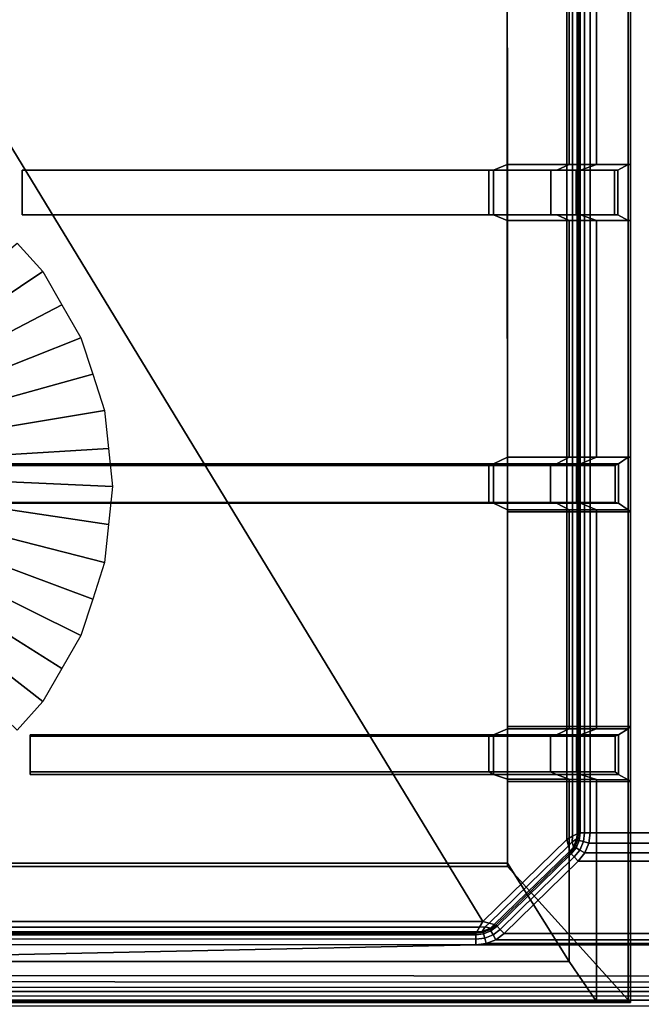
# Model space of a CAD drawing. Extents: x -11.5 to 11.5, y -9.9 to 10.6.
# Tile 10 of 33: x -4.2 to 0, y -6.3 to 0.4. Entities that reach past the tile are written whole.
import ezdxf

# ---------------------------------------------------------------- set-up
doc = ezdxf.new("R2010")
doc.units = 0
for name, color, linetype in [('CAST_IRON_-_PLATES_4', 27, 'CONTINUOUS'), ('GALVANIZED_METAL', 252, 'CONTINUOUS'), ('STAINLESS_STEEL', 251, 'CONTINUOUS')]:
    doc.layers.add(name, color=color, linetype=linetype)

msp = doc.modelspace()

# ---------------------------------------------------------------- linework, layer by layer
at = {"layer": 'CAST_IRON_-_PLATES_4'}
for points in [[(-0.0747, -0.6276, 0.55), (-0.0747, 0.9653, 0.55), (-0.9123, 0.9653, 0.55), (-0.9119, -0.6276, 0.55)], [(-0.9123, -0.6276, 0.7711), (-0.9123, 0.9653, 0.7711), (-0.4905, 0.9653, 0.7711), (-0.4905, -0.6276, 0.7711)], [(-0.9123, -0.6276, 0.7711), (-0.9119, -0.6276, 0.55), (-0.9123, 0.9653, 0.55), (-0.9123, 0.9653, 0.7711)], [(-0.4905, 0.9653, 0.7711), (-0.3059, 0.9653, 0.7557), (-0.3059, -0.6276, 0.7557), (-0.4905, -0.6276, 0.7711)], [(-0.3059, 0.9653, 0.7557), (-0.0904, 0.9653, 0.7082), (-0.0904, -0.6276, 0.7082), (-0.3059, -0.6276, 0.7557)], [(-0.0904, 0.9653, 0.7082), (-0.0747, 0.9653, 0.55), (-0.0747, -0.6276, 0.55), (-0.0904, -0.6276, 0.7082)], [(-1.0378, -0.6663, 2.348), (-4.2152, -0.6663, 2.348), (-4.2149, -0.6663, 1.9829), (-1.0058, -0.6663, 1.9375)], [(-1.0378, -0.9707, 2.348), (-4.2152, -0.9707, 2.348), (-4.2152, -0.6663, 2.348), (-1.0378, -0.6663, 2.348)], [(-4.2152, -0.9707, 2.348), (-4.2149, -0.9707, 1.9829), (-4.2149, -0.6663, 1.9829), (-4.2152, -0.6663, 2.348)], [(-1.0058, -0.6663, 1.9375), (-4.2149, -0.6663, 1.9829), (-4.2149, -0.9707, 1.9829), (-1.0058, -0.9707, 1.9375)], [(-1.0378, -0.6663, 2.348), (-1.0058, -0.6663, 1.9375), (-0.5751, -0.6663, 1.9375), (-0.6156, -0.6663, 2.348)], [(-1.0378, -0.6663, 2.348), (-0.6156, -0.6663, 2.348), (-0.6156, -0.9707, 2.348), (-1.0378, -0.9707, 2.348)], [(-0.9123, -0.6276, 0.7711), (-1.0058, -0.6663, 1.9375), (-1.0058, -0.9707, 1.9375), (-0.9123, -1.01, 0.7711)], [(-1.0058, -0.6663, 1.9375), (-0.9123, -0.6276, 0.7711), (-0.4905, -0.6276, 0.7711), (-0.5751, -0.6663, 1.9375)], [(-0.9123, -1.01, 0.7711), (-0.9119, -1.01, 0.55), (-0.9119, -0.6276, 0.55), (-0.9123, -0.6276, 0.7711)], [(-0.0744, -1.01, 0.55), (-0.0747, -0.6276, 0.55), (-0.9119, -0.6276, 0.55), (-0.9119, -1.01, 0.55)], [(-0.6156, -0.6663, 2.348), (-0.4436, -0.6663, 2.348), (-0.4436, -0.9707, 2.348), (-0.6156, -0.9707, 2.348)], [(-0.5751, -0.6663, 1.9375), (-0.4151, -0.6663, 1.9375), (-0.4436, -0.6663, 2.348), (-0.6156, -0.6663, 2.348)], [(-0.4905, -0.6276, 0.7711), (-0.3059, -0.6276, 0.7557), (-0.4151, -0.6663, 1.9375), (-0.5751, -0.6663, 1.9375)], [(-0.1834, -0.6663, 2.348), (-0.1834, -0.9707, 2.348), (-0.4436, -0.9707, 2.348), (-0.4436, -0.6663, 2.348)], [(-0.4151, -0.6663, 1.9375), (-0.1609, -0.6663, 1.9375), (-0.1834, -0.6663, 2.348), (-0.4436, -0.6663, 2.348)], [(-0.3059, -0.6276, 0.7557), (-0.0904, -0.6276, 0.7082), (-0.1609, -0.6663, 1.9375), (-0.4151, -0.6663, 1.9375)], [(-0.1834, -0.6663, 2.348), (-0.1609, -0.6663, 1.9375), (-0.1609, -0.9707, 1.9375), (-0.1834, -0.9707, 2.348)], [(-0.0904, -1.01, 0.7082), (-0.1609, -0.9707, 1.9375), (-0.1609, -0.6663, 1.9375), (-0.0904, -0.6276, 0.7082)], [(-0.0904, -0.6276, 0.7082), (-0.0747, -0.6276, 0.55), (-0.0744, -1.01, 0.55), (-0.0904, -1.01, 0.7082)], [(-4.2152, -0.9707, 2.348), (-1.0378, -0.9707, 2.348), (-1.0058, -0.9707, 1.9375), (-4.2149, -0.9707, 1.9829)], [(-1.0058, -0.9707, 1.9375), (-1.0378, -0.9707, 2.348), (-0.6156, -0.9707, 2.348), (-0.5751, -0.9707, 1.9375)], [(-0.9123, -1.01, 0.7711), (-1.0058, -0.9707, 1.9375), (-0.5751, -0.9707, 1.9375), (-0.4905, -1.01, 0.7711)], [(-0.6156, -0.9707, 2.348), (-0.4436, -0.9707, 2.348), (-0.4151, -0.9707, 1.9375), (-0.5751, -0.9707, 1.9375)], [(-0.5751, -0.9707, 1.9375), (-0.4151, -0.9707, 1.9375), (-0.3059, -1.01, 0.7557), (-0.4905, -1.01, 0.7711)], [(-0.4436, -0.9707, 2.348), (-0.1834, -0.9707, 2.348), (-0.1609, -0.9707, 1.9375), (-0.4151, -0.9707, 1.9375)], [(-0.4151, -0.9707, 1.9375), (-0.1609, -0.9707, 1.9375), (-0.0904, -1.01, 0.7082), (-0.3059, -1.01, 0.7557)], [(-0.9115, -2.6207, 0.7711), (-0.9123, -1.01, 0.7711), (-0.4905, -1.01, 0.7711), (-0.4905, -2.6207, 0.7711)], [(-0.9115, -2.6207, 0.55), (-0.9119, -1.01, 0.55), (-0.9123, -1.01, 0.7711), (-0.9115, -2.6207, 0.7711)], [(-0.0744, -2.6207, 0.55), (-0.0744, -1.01, 0.55), (-0.9119, -1.01, 0.55), (-0.9115, -2.6207, 0.55)], [(-0.4905, -1.01, 0.7711), (-0.3059, -1.01, 0.7557), (-0.3058, -2.6207, 0.7557), (-0.4905, -2.6207, 0.7711)], [(-0.3059, -1.01, 0.7557), (-0.0904, -1.01, 0.7082), (-0.0901, -2.6207, 0.7082), (-0.3058, -2.6207, 0.7557)], [(-0.0904, -1.01, 0.7082), (-0.0744, -1.01, 0.55), (-0.0744, -2.6207, 0.55), (-0.0901, -2.6207, 0.7082)], [(-1.0058, -2.9345, 1.9375), (-1.0058, -2.6662, 1.9375), (-4.9362, -2.6662, 2.0094), (-4.9362, -2.9345, 2.0094)], [(-1.0058, -2.6662, 1.9375), (-1.038, -2.6786, 2.348), (-4.9362, -2.6786, 2.348), (-4.9362, -2.6662, 2.0094)], [(-1.038, -2.9296, 2.348), (-4.9362, -2.9296, 2.348), (-4.9362, -2.6786, 2.348), (-1.038, -2.6786, 2.348)], [(-1.038, -2.6786, 2.348), (-1.0058, -2.6662, 1.9375), (-0.5769, -2.6662, 1.9375), (-0.6175, -2.6786, 2.348)], [(-0.6175, -2.9296, 2.348), (-1.038, -2.9296, 2.348), (-1.038, -2.6786, 2.348), (-0.6175, -2.6786, 2.348)], [(-1.0058, -2.6662, 1.9375), (-0.9115, -2.6207, 0.7711), (-0.4905, -2.6207, 0.7711), (-0.5769, -2.6662, 1.9375)], [(-0.9115, -2.6207, 0.7711), (-1.0058, -2.6662, 1.9375), (-1.0058, -2.9345, 1.9375), (-0.9115, -2.9797, 0.7711)], [(-0.9115, -2.6207, 0.55), (-0.9115, -2.6207, 0.7711), (-0.9115, -2.9797, 0.7711), (-0.9115, -2.9938, 0.55)], [(-0.0744, -2.6207, 0.55), (-0.9115, -2.6207, 0.55), (-0.9115, -2.9938, 0.55), (-0.0744, -2.9938, 0.55)], [(-0.5769, -2.6662, 1.9375), (-0.4134, -2.6662, 1.9375), (-0.4419, -2.6786, 2.348), (-0.6175, -2.6786, 2.348)], [(-0.6175, -2.6786, 2.348), (-0.4419, -2.6786, 2.348), (-0.4419, -2.9296, 2.348), (-0.6175, -2.9296, 2.348)], [(-0.4905, -2.6207, 0.7711), (-0.3058, -2.6207, 0.7557), (-0.4134, -2.6662, 1.9375), (-0.5769, -2.6662, 1.9375)], [(-0.4134, -2.6662, 1.9375), (-0.1556, -2.6662, 1.9375), (-0.1781, -2.6786, 2.348), (-0.4419, -2.6786, 2.348)], [(-0.1781, -2.6786, 2.348), (-0.1781, -2.9296, 2.348), (-0.4419, -2.9296, 2.348), (-0.4419, -2.6786, 2.348)], [(-0.3058, -2.6207, 0.7557), (-0.0901, -2.6207, 0.7082), (-0.1556, -2.6662, 1.9375), (-0.4134, -2.6662, 1.9375)], [(-0.1781, -2.6786, 2.348), (-0.1556, -2.6662, 1.9375), (-0.1556, -2.9345, 1.9375), (-0.1781, -2.9296, 2.348)], [(-0.1556, -2.6662, 1.9375), (-0.0901, -2.6207, 0.7082), (-0.0901, -2.9797, 0.7082), (-0.1556, -2.9345, 1.9375)], [(-0.0744, -2.6207, 0.55), (-0.0744, -2.9938, 0.55), (-0.0901, -2.9797, 0.7082), (-0.0901, -2.6207, 0.7082)], [(-1.038, -2.9296, 2.348), (-1.0058, -2.9345, 1.9375), (-4.9362, -2.9345, 2.0094), (-4.9362, -2.9296, 2.348)], [(-1.0058, -2.9345, 1.9375), (-1.038, -2.9296, 2.348), (-0.6175, -2.9296, 2.348), (-0.5769, -2.9345, 1.9375)], [(-0.9115, -2.9797, 0.7711), (-1.0058, -2.9345, 1.9375), (-0.5769, -2.9345, 1.9375), (-0.4905, -2.9797, 0.7711)], [(-0.6175, -2.9296, 2.348), (-0.4419, -2.9296, 2.348), (-0.4134, -2.9345, 1.9375), (-0.5769, -2.9345, 1.9375)], [(-0.5769, -2.9345, 1.9375), (-0.4134, -2.9345, 1.9375), (-0.3058, -2.9797, 0.7557), (-0.4905, -2.9797, 0.7711)], [(-0.4419, -2.9296, 2.348), (-0.1781, -2.9296, 2.348), (-0.1556, -2.9345, 1.9375), (-0.4134, -2.9345, 1.9375)], [(-0.4134, -2.9345, 1.9375), (-0.1556, -2.9345, 1.9375), (-0.0901, -2.9797, 0.7082), (-0.3058, -2.9797, 0.7557)], [(-0.9115, -4.4725, 0.7711), (-0.9115, -4.4566, 0.55), (-0.9115, -2.9938, 0.55), (-0.9115, -2.9797, 0.7711)], [(-0.9115, -4.4725, 0.7711), (-0.9115, -2.9797, 0.7711), (-0.4905, -2.9797, 0.7711), (-0.4905, -4.4725, 0.7711)], [(-0.0744, -4.4566, 0.55), (-0.0744, -2.9938, 0.55), (-0.9115, -2.9938, 0.55), (-0.9115, -4.4566, 0.55)], [(-0.4905, -2.9797, 0.7711), (-0.3058, -2.9797, 0.7557), (-0.3058, -4.4725, 0.7557), (-0.4905, -4.4725, 0.7711)], [(-0.3058, -2.9797, 0.7557), (-0.0901, -2.9797, 0.7082), (-0.0901, -4.4725, 0.7082), (-0.3058, -4.4725, 0.7557)], [(-0.0901, -2.9797, 0.7082), (-0.0744, -2.9938, 0.55), (-0.0744, -4.4566, 0.55), (-0.0901, -4.4725, 0.7082)], [(-0.9115, -4.4725, 0.7711), (-1.0058, -4.5132, 1.968), (-1.0058, -4.782, 1.9375), (-0.9115, -4.8155, 0.7711)], [(-1.0058, -4.5132, 1.968), (-0.9115, -4.4725, 0.7711), (-0.4905, -4.4725, 0.7711), (-0.5769, -4.5132, 1.968)], [(-0.9115, -4.4566, 0.55), (-0.9115, -4.4725, 0.7711), (-0.9115, -4.8155, 0.7711), (-0.9115, -4.8295, 0.55)], [(-0.0744, -4.8295, 0.55), (-0.0744, -4.4566, 0.55), (-0.9115, -4.4566, 0.55), (-0.9115, -4.8295, 0.55)], [(-0.4905, -4.4725, 0.7711), (-0.3058, -4.4725, 0.7557), (-0.4134, -4.5132, 1.968), (-0.5769, -4.5132, 1.968)], [(-0.3058, -4.4725, 0.7557), (-0.0901, -4.4725, 0.7082), (-0.1556, -4.5132, 1.968), (-0.4134, -4.5132, 1.968)], [(-0.0901, -4.8195, 0.7082), (-0.1556, -4.782, 1.9375), (-0.1556, -4.5132, 1.968), (-0.0901, -4.4725, 0.7082)], [(-0.0744, -4.4566, 0.55), (-0.0744, -4.8295, 0.55), (-0.0901, -4.8195, 0.7082), (-0.0901, -4.4725, 0.7082)], [(-1.0058, -4.5132, 1.968), (-1.038, -4.5225, 2.348), (-4.1605, -4.5225, 2.348), (-4.1603, -4.5132, 2.0134)], [(-4.1605, -4.7639, 2.348), (-4.1603, -4.782, 1.9829), (-4.1603, -4.5132, 2.0134), (-4.1605, -4.5225, 2.348)], [(-1.038, -4.7639, 2.348), (-4.1605, -4.7639, 2.348), (-4.1605, -4.5225, 2.348), (-1.038, -4.5225, 2.348)], [(-1.0058, -4.5132, 1.968), (-4.1603, -4.5132, 2.0134), (-4.1603, -4.782, 1.9829), (-1.0058, -4.782, 1.9375)], [(-1.038, -4.5225, 2.348), (-1.0058, -4.5132, 1.968), (-0.5769, -4.5132, 1.968), (-0.6175, -4.5225, 2.348)], [(-0.6175, -4.7639, 2.348), (-1.038, -4.7639, 2.348), (-1.038, -4.5225, 2.348), (-0.6175, -4.5225, 2.348)], [(-0.5769, -4.5132, 1.968), (-0.4134, -4.5132, 1.968), (-0.4419, -4.5225, 2.348), (-0.6175, -4.5225, 2.348)], [(-0.4419, -4.7639, 2.348), (-0.6175, -4.7639, 2.348), (-0.6175, -4.5225, 2.348), (-0.4419, -4.5225, 2.348)], [(-0.4134, -4.5132, 1.968), (-0.1556, -4.5132, 1.968), (-0.1781, -4.5225, 2.348), (-0.4419, -4.5225, 2.348)], [(-0.1781, -4.5225, 2.348), (-0.1781, -4.7639, 2.348), (-0.4419, -4.7639, 2.348), (-0.4419, -4.5225, 2.348)], [(-0.1781, -4.5225, 2.348), (-0.1556, -4.5132, 1.968), (-0.1556, -4.782, 1.9375), (-0.1781, -4.7639, 2.348)], [(-1.038, -4.7639, 2.348), (-1.0058, -4.782, 1.9375), (-4.1603, -4.782, 1.9829), (-4.1605, -4.7639, 2.348)], [(-1.0058, -4.782, 1.9375), (-1.038, -4.7639, 2.348), (-0.6175, -4.7639, 2.348), (-0.5769, -4.782, 1.9375)], [(-0.9115, -4.8155, 0.7711), (-1.0058, -4.782, 1.9375), (-0.5769, -4.782, 1.9375), (-0.4905, -4.8155, 0.7711)], [(-0.9115, -5.3858, 0.7711), (-0.9115, -4.8155, 0.7711), (-0.4905, -4.8155, 0.7711), (-0.4905, -6.0573, 0.7711)], [(-0.9115, -5.4102, 0.55), (-0.9115, -4.8295, 0.55), (-0.9115, -4.8155, 0.7711), (-0.9115, -5.3858, 0.7711)], [(-0.6175, -4.7639, 2.348), (-0.4419, -4.7639, 2.348), (-0.4134, -4.782, 1.9375), (-0.5769, -4.782, 1.9375)], [(-0.5769, -4.782, 1.9375), (-0.4134, -4.782, 1.9375), (-0.3058, -4.8165, 0.7557), (-0.4905, -4.8155, 0.7711)], [(-0.4905, -4.8155, 0.7711), (-0.3058, -4.8165, 0.7557), (-0.3058, -6.3281, 0.7557), (-0.4905, -6.0573, 0.7711)], [(-0.4419, -4.7639, 2.348), (-0.1781, -4.7639, 2.348), (-0.1556, -4.782, 1.9375), (-0.4134, -4.782, 1.9375)], [(-0.4134, -4.782, 1.9375), (-0.1556, -4.782, 1.9375), (-0.0901, -4.8195, 0.7082), (-0.3058, -4.8165, 0.7557)], [(-0.3058, -4.8165, 0.7557), (-0.0901, -4.8195, 0.7082), (-0.0901, -6.3273, 0.7082), (-0.3058, -6.3281, 0.7557)], [(-0.0901, -4.8195, 0.7082), (-0.0744, -4.8295, 0.55), (-0.0744, -6.3349, 0.55), (-0.0901, -6.3273, 0.7082)], [(-0.0744, -6.3349, 0.55), (-0.0744, -4.8295, 0.55), (-0.9115, -4.8295, 0.55), (-0.9115, -5.4102, 0.55)], [(-0.9115, -5.4102, 0.55), (-0.9115, -5.3858, 0.7711), (-5.9672, -5.3858, 0.7711), (-5.9672, -5.4102, 0.55)], [(-0.9115, -5.3858, 0.7711), (-0.4905, -6.0573, 0.7711), (-5.9672, -6.0573, 0.7711), (-5.9672, -5.3858, 0.7711)], [(-0.0744, -6.3349, 0.55), (-0.9115, -5.4102, 0.55), (-5.9672, -5.4102, 0.55), (-5.9672, -6.3349, 0.55)], [(-0.4905, -6.0573, 0.7711), (-0.3058, -6.3281, 0.7557), (-5.9672, -6.3281, 0.7557), (-5.9672, -6.0573, 0.7711)], [(-0.0901, -6.3273, 0.7082), (-0.0744, -6.3349, 0.55), (-5.9672, -6.3349, 0.55), (-5.9672, -6.3273, 0.7082)], [(-0.3058, -6.3281, 0.7557), (-0.0901, -6.3273, 0.7082), (-5.9672, -6.3273, 0.7082), (-5.9672, -6.3281, 0.7557)]]:
    msp.add_3dface(points, dxfattribs=at)
at = {"layer": 'GALVANIZED_METAL'}
msp.add_3dface([(-10.8114, 9.0054, -1.7317), (-10.8114, -8.9641, -1.7317), (10.8114, -9.2996, -1.7317), (10.8114, 9.0054, -1.7317)], dxfattribs=at)
at = {"layer": 'STAINLESS_STEEL'}
for points in [[(-0.5073, -5.2258, 0.249), (-1.0791, -5.7841, 0.249), (-10.3961, 9.5221, 0.249), (-0.5073, 9.5216, 0.249)], [(-1.0791, -5.7841, 0.249), (-10.3961, -5.7841, 0.249), (-10.3961, 9.5221, 0.249)], [(-0.4683, -5.2033, 0.2592), (-0.5073, -5.2258, 0.249), (-0.5073, 9.5216, 0.249), (-0.4683, 9.5216, 0.2592)], [(-0.4377, -5.1856, 0.2898), (-0.4683, -5.2033, 0.2592), (-0.4683, 9.5216, 0.2592), (-0.4377, 9.5216, 0.2898)], [(-0.4275, 9.5216, 0.3287), (-0.4275, -5.1797, 0.3287), (-0.4377, -5.1856, 0.2898), (-0.4377, 9.5216, 0.2898)], [(-0.4275, -5.1797, 0.3733), (-0.4275, -5.1797, 0.3287), (-0.4275, 9.5216, 0.3287), (-0.4275, 9.5216, 0.3733)], [(-0.4275, -5.1797, 0.3733), (-0.4275, 9.5216, 0.3733), (-0.4174, 9.5216, 0.4123), (-0.4174, -5.1797, 0.4123)], [(-0.4174, 9.5216, 0.4123), (-0.3868, 9.5216, 0.4429), (-0.3868, -5.1797, 0.4429), (-0.4174, -5.1797, 0.4123)], [(-0.3868, 9.5216, 0.4429), (-0.3478, 9.5216, 0.4531), (-0.3478, -5.1797, 0.4531), (-0.3868, -5.1797, 0.4429)], [(0.3523, 9.5207, 0.4531), (0.3523, -5.1797, 0.4531), (-0.3478, -5.1797, 0.4531), (-0.3478, 9.5216, 0.4531)], [(-4.0757, -1.3581, 0.2626), (-4.6856, -1.766, 0.6659), (-4.8071, -1.6309, 0.6659), (-4.2499, -1.1646, 0.2626)], [(-3.9455, -1.5836, 0.2626), (-4.5948, -1.9234, 0.6659), (-4.6856, -1.766, 0.6659), (-4.0757, -1.3581, 0.2626)], [(-3.8153, -1.809, 0.2626), (-4.504, -2.0808, 0.6659), (-4.5948, -1.9234, 0.6659), (-3.9455, -1.5836, 0.2626)], [(-4.504, -2.0808, 0.6659), (-3.8153, -1.809, 0.2626), (-3.7348, -2.0567, 0.2626), (-4.4479, -2.2537, 0.6659)], [(-4.3918, -2.4266, 0.6659), (-4.4479, -2.2537, 0.6659), (-3.7348, -2.0567, 0.2626), (-3.6544, -2.3043, 0.2626)], [(-4.3728, -2.6074, 0.6659), (-4.3918, -2.4266, 0.6659), (-3.6544, -2.3043, 0.2626), (-3.6272, -2.5632, 0.2626)], [(-4.3539, -2.7882, 0.6659), (-4.3728, -2.6074, 0.6659), (-3.6272, -2.5632, 0.2626), (-3.6, -2.8221, 0.2626)], [(-4.3539, -2.7882, 0.6659), (-3.6, -2.8221, 0.2626), (-3.6272, -3.0811, 0.2626), (-4.3728, -2.969, 0.6659)], [(-3.6544, -3.34, 0.2626), (-4.3918, -3.1498, 0.6659), (-4.3728, -2.969, 0.6659), (-3.6272, -3.0811, 0.2626)], [(-3.7348, -3.5876, 0.2626), (-4.4479, -3.3227, 0.6659), (-4.3918, -3.1498, 0.6659), (-3.6544, -3.34, 0.2626)], [(-3.8153, -3.8352, 0.2626), (-4.504, -3.4956, 0.6659), (-4.4479, -3.3227, 0.6659), (-3.7348, -3.5876, 0.2626)], [(-3.9455, -4.0607, 0.2626), (-4.5948, -3.653, 0.6659), (-4.504, -3.4956, 0.6659), (-3.8153, -3.8352, 0.2626)], [(-4.0757, -4.2862, 0.2626), (-4.6856, -3.8105, 0.6659), (-4.5948, -3.653, 0.6659), (-3.9455, -4.0607, 0.2626)], [(-4.2499, -4.4797, 0.2626), (-4.8071, -3.9456, 0.6659), (-4.6856, -3.8105, 0.6659), (-4.0757, -4.2862, 0.2626)], [(-1.0353, -5.7959, 0.2592), (-1.0791, -5.7841, 0.249), (-0.5073, -5.2258, 0.249), (-0.4962, -5.2695, 0.2592)], [(-0.4709, -5.2412, 0.2626), (-0.4962, -5.2695, 0.2592), (-0.5073, -5.2258, 0.249), (-0.4683, -5.2033, 0.2592)], [(-0.4377, -5.1856, 0.2898), (-0.4387, -5.2219, 0.2971), (-0.4709, -5.2412, 0.2626), (-0.4683, -5.2033, 0.2592)], [(-0.4622, -5.2777, 0.2971), (-0.4709, -5.2412, 0.2626), (-0.4387, -5.2219, 0.2971)], [(-0.4538, -5.2759, 0.3287), (-0.4622, -5.2777, 0.2971), (-0.4387, -5.2219, 0.2971), (-0.4341, -5.2291, 0.3287)], [(-0.4341, -5.2291, 0.3733), (-0.4232, -5.2322, 0.4123), (-0.444, -5.2816, 0.4123), (-0.4538, -5.2759, 0.3733)], [(-0.4538, -5.2759, 0.3287), (-0.4341, -5.2291, 0.3287), (-0.4341, -5.2291, 0.3733), (-0.4538, -5.2759, 0.3733)], [(-0.4387, -5.2219, 0.2971), (-0.4377, -5.1856, 0.2898), (-0.4275, -5.1797, 0.3287), (-0.4341, -5.2291, 0.3287)], [(-0.4275, -5.1797, 0.3733), (-0.4174, -5.1797, 0.4123), (-0.4232, -5.2322, 0.4123), (-0.4341, -5.2291, 0.3733)], [(-0.4341, -5.2291, 0.3287), (-0.4275, -5.1797, 0.3287), (-0.4275, -5.1797, 0.3733), (-0.4341, -5.2291, 0.3733)], [(-0.4174, -5.1797, 0.4123), (-0.3868, -5.1797, 0.4429), (-0.394, -5.24, 0.4429), (-0.4232, -5.2322, 0.4123)], [(-0.3868, -5.1797, 0.4429), (-0.3478, -5.1797, 0.4531), (-0.3572, -5.2499, 0.4531), (-0.394, -5.24, 0.4429)], [(0.3523, -5.1797, 0.4531), (0.3617, -5.25, 0.4531), (-0.3572, -5.2499, 0.4531), (-0.3478, -5.1797, 0.4531)], [(-1.001, -5.8051, 0.2898), (-1.0353, -5.7959, 0.2592), (-0.4962, -5.2695, 0.2592), (-0.4875, -5.3037, 0.2898)], [(-0.4962, -5.2695, 0.2592), (-0.4709, -5.2412, 0.2626), (-0.4622, -5.2777, 0.2971), (-0.4875, -5.3037, 0.2898)], [(-0.4622, -5.2777, 0.2971), (-0.4538, -5.2759, 0.3287), (-0.4846, -5.3151, 0.3287), (-0.4875, -5.3037, 0.2898)], [(-0.4846, -5.3151, 0.3733), (-0.4846, -5.3151, 0.3287), (-0.4538, -5.2759, 0.3287), (-0.4538, -5.2759, 0.3733)], [(-0.4538, -5.2759, 0.3733), (-0.444, -5.2816, 0.4123), (-0.4775, -5.3224, 0.4123), (-0.4846, -5.3151, 0.3733)], [(-0.444, -5.2816, 0.4123), (-0.418, -5.297, 0.4429), (-0.4561, -5.3443, 0.4429), (-0.4775, -5.3224, 0.4123)], [(-0.418, -5.297, 0.4429), (-0.3852, -5.3164, 0.4531), (-0.4289, -5.3722, 0.4531), (-0.4561, -5.3443, 0.4429)], [(-0.4232, -5.2322, 0.4123), (-0.394, -5.24, 0.4429), (-0.418, -5.297, 0.4429), (-0.444, -5.2816, 0.4123)], [(-0.394, -5.24, 0.4429), (-0.3572, -5.2499, 0.4531), (-0.3852, -5.3164, 0.4531), (-0.418, -5.297, 0.4429)], [(0.3617, -5.25, 0.4531), (0.3898, -5.3165, 0.4531), (-0.3852, -5.3164, 0.4531), (-0.3572, -5.2499, 0.4531)], [(-0.4846, -5.3151, 0.3287), (-0.9896, -5.8082, 0.3287), (-1.001, -5.8051, 0.2898), (-0.4875, -5.3037, 0.2898)], [(-0.4846, -5.3151, 0.3287), (-0.4846, -5.3151, 0.3733), (-0.9896, -5.8082, 0.3733), (-0.9896, -5.8082, 0.3287)], [(-0.9896, -5.8082, 0.3733), (-0.4846, -5.3151, 0.3733), (-0.4775, -5.3224, 0.4123), (-0.9825, -5.8154, 0.4123)], [(-0.4775, -5.3224, 0.4123), (-0.4561, -5.3443, 0.4429), (-0.9611, -5.8373, 0.4429), (-0.9825, -5.8154, 0.4123)], [(-0.4561, -5.3443, 0.4429), (-0.4289, -5.3722, 0.4531), (-0.9339, -5.8652, 0.4531), (-0.9611, -5.8373, 0.4429)], [(0.3898, -5.3165, 0.4531), (0.4337, -5.3722, 0.4531), (-0.4289, -5.3722, 0.4531), (-0.3852, -5.3164, 0.4531)], [(0.4337, -5.3722, 0.4531), (0.9416, -5.8653, 0.4531), (-0.9339, -5.8652, 0.4531), (-0.4289, -5.3722, 0.4531)], [(-10.3961, -5.8231, 0.2592), (-10.3961, -5.7841, 0.249), (-1.0791, -5.7841, 0.249), (-1.1022, -5.8231, 0.2592)], [(-10.3961, -5.8536, 0.2898), (-10.3961, -5.8231, 0.2592), (-1.1022, -5.8231, 0.2592), (-1.1203, -5.8537, 0.2898)], [(-1.1022, -5.8231, 0.2592), (-1.0642, -5.8207, 0.2626), (-1.084, -5.8528, 0.2971), (-1.1203, -5.8537, 0.2898)], [(-1.0642, -5.8207, 0.2626), (-1.1022, -5.8231, 0.2592), (-1.0791, -5.7841, 0.249), (-1.0353, -5.7959, 0.2592)], [(-1.084, -5.8528, 0.2971), (-1.0642, -5.8207, 0.2626), (-1.0276, -5.8298, 0.2971)], [(-1.0767, -5.8575, 0.3287), (-1.084, -5.8528, 0.2971), (-1.0276, -5.8298, 0.2971), (-1.0296, -5.8383, 0.3287)], [(-1.001, -5.8051, 0.2898), (-1.0276, -5.8298, 0.2971), (-1.0642, -5.8207, 0.2626), (-1.0353, -5.7959, 0.2592)], [(-1.0276, -5.8298, 0.2971), (-1.001, -5.8051, 0.2898), (-0.9896, -5.8082, 0.3287), (-1.0296, -5.8383, 0.3287)], [(-0.9896, -5.8082, 0.3733), (-0.9825, -5.8154, 0.4123), (-1.0241, -5.8481, 0.4123), (-1.0296, -5.8383, 0.3733)], [(-1.0296, -5.8383, 0.3287), (-0.9896, -5.8082, 0.3287), (-0.9896, -5.8082, 0.3733), (-1.0296, -5.8383, 0.3733)], [(-0.9825, -5.8154, 0.4123), (-0.9611, -5.8373, 0.4429), (-1.0091, -5.8744, 0.4429), (-1.0241, -5.8481, 0.4123)], [(-1.1264, -5.874, 0.4123), (-1.1264, -5.9046, 0.4429), (-10.4795, -5.9028, 0.4429), (-10.4169, -5.8735, 0.4123)], [(-10.3961, -5.8638, 0.3733), (-1.1264, -5.8639, 0.3733), (-1.1264, -5.874, 0.4123), (-10.4169, -5.8735, 0.4123)], [(-1.1264, -5.8639, 0.3287), (-10.3961, -5.8638, 0.3287), (-10.3961, -5.8536, 0.2898), (-1.1203, -5.8537, 0.2898)], [(-10.3961, -5.8638, 0.3733), (-10.3961, -5.8638, 0.3287), (-1.1264, -5.8639, 0.3287), (-1.1264, -5.8639, 0.3733)], [(-1.084, -5.8528, 0.2971), (-1.0767, -5.8575, 0.3287), (-1.1264, -5.8639, 0.3287), (-1.1203, -5.8537, 0.2898)], [(-1.1264, -5.8639, 0.3733), (-1.1264, -5.8639, 0.3287), (-1.0767, -5.8575, 0.3287), (-1.0767, -5.8575, 0.3733)], [(-1.0767, -5.8575, 0.3733), (-1.0738, -5.8683, 0.4123), (-1.1264, -5.874, 0.4123), (-1.1264, -5.8639, 0.3733)], [(-1.0738, -5.8683, 0.4123), (-1.0661, -5.8976, 0.4429), (-1.1264, -5.9046, 0.4429), (-1.1264, -5.874, 0.4123)], [(-1.0661, -5.8976, 0.4429), (-1.0565, -5.9346, 0.4531), (-1.1264, -5.9436, 0.4531), (-1.1264, -5.9046, 0.4429)], [(-1.0296, -5.8383, 0.3733), (-1.0241, -5.8481, 0.4123), (-1.0738, -5.8683, 0.4123), (-1.0767, -5.8575, 0.3733)], [(-1.0767, -5.8575, 0.3287), (-1.0296, -5.8383, 0.3287), (-1.0296, -5.8383, 0.3733), (-1.0767, -5.8575, 0.3733)], [(-1.0241, -5.8481, 0.4123), (-1.0091, -5.8744, 0.4429), (-1.0661, -5.8976, 0.4429), (-1.0738, -5.8683, 0.4123)], [(-1.0091, -5.8744, 0.4429), (-0.9902, -5.9076, 0.4531), (-1.0565, -5.9346, 0.4531), (-1.0661, -5.8976, 0.4429)], [(-0.9611, -5.8373, 0.4429), (-0.9339, -5.8652, 0.4531), (-0.9902, -5.9076, 0.4531), (-1.0091, -5.8744, 0.4429)], [(0.9416, -5.8653, 0.4531), (0.998, -5.9075, 0.4531), (-0.9902, -5.9076, 0.4531), (-0.9339, -5.8652, 0.4531)], [(-10.7862, -6.1478, 0.4531), (-10.5593, -5.9401, 0.4531), (-1.1264, -5.9436, 0.4531)], [(-1.1264, -5.9436, 0.4531), (1.1341, -5.9433, 0.4531), (10.7627, -6.1619, 0.4531), (-10.7862, -6.1478, 0.4531)], [(-1.1264, -5.9046, 0.4429), (-1.1264, -5.9436, 0.4531), (-10.5593, -5.9401, 0.4531), (-10.4795, -5.9028, 0.4429)], [(1.0643, -5.9344, 0.4531), (1.1341, -5.9433, 0.4531), (-1.1264, -5.9436, 0.4531), (-1.0565, -5.9346, 0.4531)], [(0.998, -5.9075, 0.4531), (1.0643, -5.9344, 0.4531), (-1.0565, -5.9346, 0.4531), (-0.9902, -5.9076, 0.4531)], [(-10.7926, -6.1921, 0.4446), (-10.7862, -6.1478, 0.4531), (10.7627, -6.1619, 0.4531), (10.8244, -6.199, 0.4444)], [(10.9011, -6.261, 0.3802), (-10.8164, -6.2601, 0.3819), (-10.8034, -6.2321, 0.4192), (10.8735, -6.2342, 0.4186)], [(-10.8034, -6.2321, 0.4192), (-10.7926, -6.1921, 0.4446), (10.8244, -6.199, 0.4444), (10.8735, -6.2342, 0.4186)], [(-10.8451, -6.2913, 0.3202), (10.9231, -6.2904, 0.3219), (10.947, -6.3193, 0.2833), (-10.8657, -6.3195, 0.2831)], [(-10.8451, -6.2913, 0.3202), (-10.8164, -6.2601, 0.3819), (10.9011, -6.261, 0.3802), (10.9231, -6.2904, 0.3219)], [(10.947, -6.3193, 0.2833), (10.9848, -6.3605, 0.2576), (-10.88, -6.3611, 0.2575), (-10.8657, -6.3195, 0.2831)]]:
    msp.add_3dface(points, dxfattribs=at)

doc.saveas('drawing.dxf')
